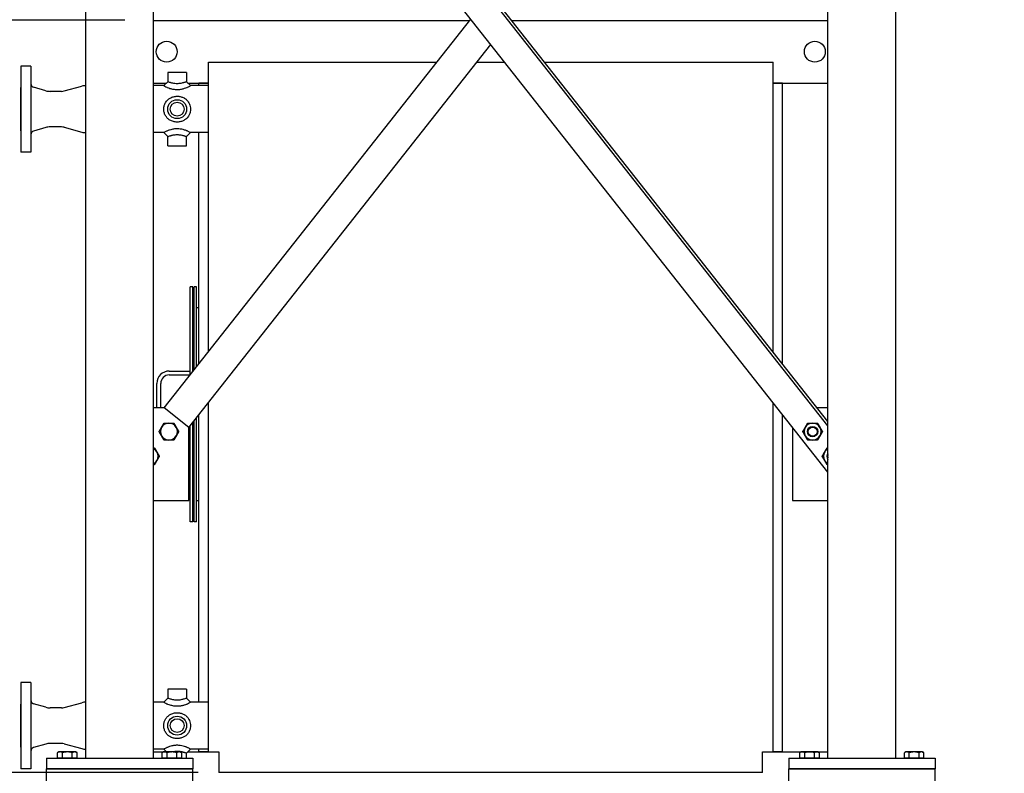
# Model space of a CAD drawing. Header units: inches. Extents: x 24 to 1128, y -74 to 748.
# Tile 14 of 256: x 121 to 215, y 296 to 368. Entities that reach past the tile are written whole.
import ezdxf

# ---------------------------------------------------------------- set-up
doc = ezdxf.new("R2010")
doc.units = ezdxf.units.IN
doc.header["$LTSCALE"] = 32
doc.header["$MEASUREMENT"] = 0
doc.layers.add('Dimension (ANSI)', color=7, linetype='Continuous', lineweight=25)
doc.layers.add('Visible (ANSI)', color=7, linetype='Continuous', lineweight=30)
doc.styles.add('Note Text (ANSI)', font='tahoma.ttf')
doc.dimstyles.new('Architectural (ANSI)', dxfattribs={"dimscale": 32, "dimtxt": 0.125, "dimasz": 0.098425, "dimexe": 0.125, "dimexo": 0.0625, "dimgap": 0.031496, "dimtad": 0, "dimtih": 1, "dimtoh": 1, "dimdec": 4, "dimrnd": 1e-08, "dimzin": 3, "dimdsep": 46, "dimlunit": 4, "dimtxsty": 'Note Text (ANSI)', "dimcen": 0.09, "dimdle": 0.393701, "dimclrd": 256, "dimclre": 256, "dimclrt": 256, "dimadec": 0, "dimazin": 3, "dimtfac": 0.96, "dimtofl": 0, "dimtmove": 0, "dimatfit": 3, "dimfxl": 1, "dimfrac": 2, "dimtolj": 1, "dimtzin": 12, "dimlwd": -1, "dimlwe": -1, "dimarcsym": 0})

# ---------------------------------------------------------------- blocks, each defined once
blk = doc.blocks.new('*D14')
at = {"layer": 'Defpoints', "color": 0, "transparency": 16777216}
for p in [(142.405, 428.413), (61.775, 140.843), (232.154, 140.843)]:
    blk.add_point(p, dxfattribs=at)
at = {"layer": 'Dimension (ANSI)', "transparency": 16777216}
for p, q in [((140.405, 428.413), (57.775, 428.413)), ((61.775, 425.263), (61.775, 265.406)), ((61.775, 143.993), (61.775, 258.339)), ((230.154, 140.843), (57.775, 140.843))]:
    blk.add_line(p, q, dxfattribs=at)
for points in [[(61.25, 425.263), (62.3, 425.263), (61.775, 428.413)], [(61.25, 143.993), (62.3, 143.993), (61.775, 140.843)]]:
    blk.add_solid(points, dxfattribs=at)
at = {"layer": 'Dimension (ANSI)', "transparency": 16777216, "insert": (46.967, 264.398), "char_height": 4, "attachment_point": 1, "style": 'Note Text (ANSI)'}
blk.add_mtext('\\A1;23\'-11 9/16"', dxfattribs=at)
blk = doc.blocks.new('*D16')
at = {"layer": 'Defpoints', "color": 0, "transparency": 16777216}
for p in [(133.155, 368.118), (77.354, 296.118), (140.155, 296.118)]:
    blk.add_point(p, dxfattribs=at)
at = {"layer": 'Dimension (ANSI)', "transparency": 16777216}
for p, q in [((131.155, 368.118), (73.354, 368.118)), ((77.354, 364.968), (77.354, 335.207)), ((77.354, 299.267), (77.354, 329.028)), ((138.155, 296.118), (73.354, 296.118))]:
    blk.add_line(p, q, dxfattribs=at)
for points in [[(76.829, 364.968), (77.879, 364.968), (77.354, 368.118)], [(76.829, 299.267), (77.879, 299.267), (77.354, 296.118)]]:
    blk.add_solid(points, dxfattribs=at)
at = {"layer": 'Dimension (ANSI)', "transparency": 16777216, "insert": (71.934, 334.2), "char_height": 4, "attachment_point": 1, "style": 'Note Text (ANSI)'}
blk.add_mtext('\\A1;6\'-0"', dxfattribs=at)

msp = doc.modelspace()

# ---------------------------------------------------------------- linework, layer by layer
at = {"layer": 'Visible (ANSI)'}
for p, q in [((198.40464, 329.32444), (136.04594, 408.48266)), ((198.40464, 329.72843), (136.3642, 408.48266)), ((127.40464, 297.49266), (127.40464, 407.73266)), ((133.90464, 297.49266), (133.90464, 407.73266)), ((198.40464, 297.49266), (198.40464, 407.73266)), ((204.90464, 297.49266), (204.90464, 407.73266)), ((198.40464, 324.8805), (133.90464, 406.75689)), ((133.90464, 368.11766), (164.14664, 368.11766)), ((134.92055, 331.01802), (164.24511, 368.24266)), ((168.16265, 368.11766), (198.40464, 368.11766)), ((137.27714, 329.16156), (166.15464, 365.8187)), ((122.15464, 363.74266), (121.21714, 363.74266)), ((121.21714, 363.74266), (121.21714, 355.49266)), ((122.15464, 363.74266), (122.15464, 355.49266)), ((139.15464, 364.11766), (160.99555, 364.11766)), ((139.15464, 336.39279), (139.15464, 364.11766)), ((164.81461, 364.11766), (167.49467, 364.11766)), ((171.31374, 364.11766), (193.15464, 364.11766)), ((193.15464, 336.39279), (193.15464, 364.11766)), ((135.24839, 363.11766), (135.24839, 362.24266)), ((137.06089, 363.11766), (135.24839, 363.11766)), ((137.06089, 363.11766), (137.06089, 362.24266)), ((121.21714, 361.68016), (121.15464, 361.68016)), ((121.15464, 361.68016), (121.15464, 357.55516)), ((123.5895, 361.37877), (122.42628, 361.71232)), ((125.34667, 361.35609), (127.02285, 361.81453)), ((133.90464, 362.11766), (135.12339, 362.11766)), ((134.87339, 361.86766), (133.90464, 361.86766)), ((134.87339, 361.86766), (135.24839, 362.24266)), ((137.06089, 362.24266), (137.43589, 361.86766)), ((137.18589, 362.11766), (139.15464, 362.11766)), ((139.15464, 361.86766), (137.43589, 361.86766)), ((139.15464, 362.11766), (138.23464, 362.11766)), ((138.23464, 361.86766), (138.23464, 362.11766)), ((193.15464, 362.11766), (198.40464, 362.11766)), ((194.07464, 362.11766), (193.15464, 362.11766)), ((194.07464, 335.22494), (194.07464, 362.11766)), ((125.08286, 361.32066), (124.00296, 361.32066)), ((125.08286, 357.91466), (124.00296, 357.91466)), ((121.21714, 357.55516), (121.15464, 357.55516)), ((123.5895, 357.85656), (122.42628, 357.52301)), ((125.34667, 357.87924), (127.02285, 357.4208)), ((134.87339, 357.36766), (133.90464, 357.36766)), ((135.24839, 356.99266), (134.87339, 357.36766)), ((135.24839, 356.11766), (135.24839, 356.99266)), ((137.43589, 357.36766), (137.06089, 356.99266)), ((137.06089, 356.11766), (137.06089, 356.99266)), ((139.15464, 357.36766), (137.43589, 357.36766)), ((138.23464, 335.22494), (138.23464, 357.36766)), ((135.24839, 356.11766), (137.06089, 356.11766)), ((122.15464, 355.49266), (121.21714, 355.49266)), ((137.64514, 342.61766), (137.39514, 342.61766)), ((137.39514, 334.15928), (137.39514, 342.61766)), ((137.64514, 334.47663), (137.64514, 342.61766)), ((138.02014, 342.61766), (137.77014, 342.61766)), ((137.77014, 334.6353), (137.77014, 342.61766)), ((138.02014, 334.95265), (138.02014, 342.61766)), ((138.23464, 340.61766), (138.02014, 340.61766)), ((135.39514, 334.55516), (137.39514, 334.55516)), ((135.39514, 334.18016), (137.39514, 334.18016)), ((134.20764, 331.01802), (134.20764, 333.36766)), ((134.58264, 331.01802), (134.58264, 333.36766)), ((139.15464, 298.11766), (139.15464, 331.54486)), ((193.15464, 298.11766), (193.15464, 331.54486)), ((134.92055, 331.01802), (133.90464, 331.01802)), ((137.27714, 329.16156), (134.92055, 331.01802)), ((198.40464, 331.01802), (197.38874, 331.01802)), ((137.77014, 320.11766), (137.77014, 329.78737)), ((138.02014, 320.11766), (138.02014, 330.10473)), ((138.23464, 302.86766), (138.23464, 330.37701)), ((194.07464, 298.11766), (194.07464, 330.37701)), ((137.27714, 322.16156), (137.27714, 329.16156)), ((137.39514, 320.11766), (137.39514, 329.31135)), ((137.64514, 320.11766), (137.64514, 329.6287)), ((195.03214, 329.16156), (195.03214, 322.16156)), ((137.39514, 328.55516), (137.27714, 328.55516)), ((137.39514, 328.18016), (137.27714, 328.18016)), ((133.90464, 322.16156), (137.27714, 322.16156)), ((195.03214, 322.16156), (198.40464, 322.16156)), ((138.23464, 322.11766), (138.02014, 322.11766)), ((137.64514, 320.11766), (137.39514, 320.11766)), ((138.02014, 320.11766), (137.77014, 320.11766)), ((122.15464, 304.74266), (121.21714, 304.74266)), ((121.21714, 304.74266), (121.21714, 296.49266)), ((122.15464, 304.74266), (122.15464, 296.49266)), ((135.24839, 304.11766), (135.24839, 303.24266)), ((137.06089, 304.11766), (135.24839, 304.11766)), ((137.06089, 304.11766), (137.06089, 303.24266)), ((121.21714, 302.68016), (121.15464, 302.68016)), ((121.15464, 302.68016), (121.15464, 298.55516)), ((123.5895, 302.37877), (122.42628, 302.71232)), ((125.34667, 302.35609), (127.02285, 302.81453)), ((134.87339, 302.86766), (133.90464, 302.86766)), ((134.87339, 302.86766), (135.24839, 303.24266)), ((137.06089, 303.24266), (137.43589, 302.86766)), ((139.15464, 302.86766), (137.43589, 302.86766)), ((125.08286, 302.32066), (124.00296, 302.32066)), ((123.5895, 298.85656), (122.42628, 298.52301)), ((125.08286, 298.91466), (124.00296, 298.91466)), ((125.34667, 298.87924), (127.02285, 298.4208)), ((121.21714, 298.55516), (121.15464, 298.55516)), ((124.84214, 298.10204), (124.71645, 298.02947)), ((124.71645, 297.51767), (124.71645, 298.02947)), ((124.951, 298.10204), (124.84214, 298.10204)), ((125.65464, 298.10204), (124.951, 298.10204)), ((125.18555, 297.51767), (125.18555, 298.02947)), ((126.35829, 298.10204), (125.65464, 298.10204)), ((126.12374, 297.51767), (126.12374, 298.02947)), ((126.46714, 298.10204), (126.35829, 298.10204)), ((126.46714, 298.10204), (126.59284, 298.02947)), ((126.59284, 297.51767), (126.59284, 298.02947)), ((134.87339, 298.36766), (133.90464, 298.36766)), ((133.90464, 298.11766), (135.12339, 298.11766)), ((134.84214, 298.10204), (134.71645, 298.02947)), ((134.71645, 297.51767), (134.71645, 298.02947)), ((134.951, 298.10204), (134.84214, 298.10204)), ((135.13902, 298.10204), (134.87339, 298.36766)), ((135.65464, 298.10204), (134.951, 298.10204)), ((135.18555, 297.51767), (135.18555, 298.02947)), ((136.35829, 298.10204), (135.65464, 298.10204)), ((136.12374, 297.51767), (136.12374, 298.02947)), ((136.46714, 298.10204), (136.35829, 298.10204)), ((136.46714, 298.10204), (136.59284, 298.02947)), ((136.59284, 297.51767), (136.59284, 298.02947)), ((137.43589, 298.36766), (137.06089, 297.99266)), ((137.06089, 297.49266), (137.06089, 297.99266)), ((137.18589, 298.11766), (139.15464, 298.11766)), ((139.15464, 298.36766), (137.43589, 298.36766)), ((138.23464, 298.11766), (138.23464, 298.36766)), ((139.15464, 298.11766), (138.23464, 298.11766)), ((139.15464, 298.11766), (140.15464, 298.11766)), ((140.15464, 298.11766), (140.15464, 296.11766)), ((192.15464, 296.11766), (192.15464, 298.11766)), ((192.15464, 298.11766), (193.15464, 298.11766)), ((194.07464, 298.11766), (193.15464, 298.11766)), ((193.15464, 298.11766), (198.40464, 298.11766)), ((195.84214, 298.10204), (195.71645, 298.02947)), ((195.71645, 297.51767), (195.71645, 298.02947)), ((195.951, 298.10204), (195.84214, 298.10204)), ((196.65464, 298.10204), (195.951, 298.10204)), ((196.18555, 297.51767), (196.18555, 298.02947)), ((197.35829, 298.10204), (196.65464, 298.10204)), ((197.12374, 297.51767), (197.12374, 298.02947)), ((197.46714, 298.10204), (197.35829, 298.10204)), ((197.46714, 298.10204), (197.59284, 298.02947)), ((197.59284, 297.51767), (197.59284, 298.02947)), ((205.84214, 298.10204), (205.71645, 298.02947)), ((205.71645, 297.51767), (205.71645, 298.02947)), ((205.951, 298.10204), (205.84214, 298.10204)), ((206.65464, 298.10204), (205.951, 298.10204)), ((206.18555, 297.51767), (206.18555, 298.02947)), ((207.35829, 298.10204), (206.65464, 298.10204)), ((207.12374, 297.51767), (207.12374, 298.02947)), ((207.46714, 298.10204), (207.35829, 298.10204)), ((207.46714, 298.10204), (207.59284, 298.02947)), ((207.59284, 297.51767), (207.59284, 298.02947)), ((123.65464, 297.49266), (123.65464, 296.49266)), ((123.65464, 297.49266), (137.65464, 297.49266)), ((125.18555, 297.51767), (124.71645, 297.51767)), ((124.92339, 297.51767), (124.92339, 297.49266)), ((126.12374, 297.51767), (125.18555, 297.51767)), ((126.59284, 297.51767), (126.12374, 297.51767)), ((126.38589, 297.51767), (126.38589, 297.49266)), ((135.18555, 297.51767), (134.71645, 297.51767)), ((134.92339, 297.51767), (134.92339, 297.49266)), ((136.12374, 297.51767), (135.18555, 297.51767)), ((136.59284, 297.51767), (136.12374, 297.51767)), ((136.38589, 297.51767), (136.38589, 297.49266)), ((137.65464, 297.49266), (137.65464, 296.49266)), ((194.65464, 297.49266), (194.65464, 296.49266)), ((194.65464, 297.49266), (208.65464, 297.49266)), ((196.18555, 297.51767), (195.71645, 297.51767)), ((195.92339, 297.51767), (195.92339, 297.49266)), ((197.12374, 297.51767), (196.18555, 297.51767)), ((197.59284, 297.51767), (197.12374, 297.51767)), ((197.38589, 297.51767), (197.38589, 297.49266)), ((206.18555, 297.51767), (205.71645, 297.51767)), ((205.92339, 297.51767), (205.92339, 297.49266)), ((207.12374, 297.51767), (206.18555, 297.51767)), ((207.59284, 297.51767), (207.12374, 297.51767)), ((207.38589, 297.51767), (207.38589, 297.49266)), ((208.65464, 297.49266), (208.65464, 296.49266)), ((122.15464, 296.49266), (121.21714, 296.49266)), ((123.65464, 296.49266), (137.65464, 296.49266)), ((123.65464, 295.24266), (123.65464, 296.49266)), ((137.65464, 296.49266), (123.65464, 296.49266)), ((137.65464, 295.24266), (137.65464, 296.49266)), ((192.15464, 296.11766), (140.15464, 296.11766)), ((194.65464, 295.24266), (194.65464, 296.49266)), ((194.65464, 296.49266), (208.65464, 296.49266)), ((208.65464, 296.49266), (194.65464, 296.49266)), ((208.65464, 295.24266), (208.65464, 296.49266))]:
    msp.add_line(p, q, dxfattribs=at)
for centre, radius in [((135.15464, 365.11766), 1), ((197.15464, 365.11766), 1), ((136.15464, 359.61766), 0.90625), ((136.15464, 359.61766), 0.6575), ((196.94229, 328.75679), 0.50016), ((196.94229, 328.75679), 0.5), ((196.94229, 328.75679), 0.42332), ((136.15464, 300.61766), 0.90625), ((136.15464, 300.61766), 0.6575)]:
    msp.add_circle(centre, radius, dxfattribs=at)
for centre, radius, start, end in [((122.52964, 362.07279), 0.375, 180, 254), ((127.41857, 360.36766), 1.5, 90.5319471, 105.2963195), ((124.00296, 362.82066), 1.5, 254, 270), ((125.08286, 362.32066), 1, 270, 285.2963195), ((124.00296, 356.41466), 1.5, 90, 106), ((125.08286, 356.91466), 1, 74.7036805, 90), ((122.52964, 357.16254), 0.375, 106, 180), ((127.41857, 358.86766), 1.5, 254.7036805, 269.4680529), ((135.39514, 333.36766), 1.1875, 90, 180), ((135.39514, 333.36766), 0.8125, 90, 180), ((135.367, 328.75679), 0.8125, 150, 210), ((135.367, 328.75679), 0.8125, 90, 150), ((135.367, 328.75679), 0.8125, 30, 90), ((135.367, 328.75679), 0.8125, 330, 30), ((196.94229, 328.75679), 0.8125, 150, 210), ((196.94229, 328.75679), 0.8125, 90, 150), ((196.94229, 328.75679), 0.8125, 30, 90), ((196.94229, 328.75679), 0.8125, 330, 30), ((135.367, 328.75679), 0.8125, 210, 270), ((135.367, 328.75679), 0.8125, 270, 330), ((196.94229, 328.75679), 0.8125, 210, 270), ((196.94229, 328.75679), 0.8125, 270, 330), ((133.51054, 326.40019), 0.8125, 30, 60.9837648), ((198.79875, 326.40019), 0.8125, 119.0162352, 150), ((133.51054, 326.40019), 0.8125, 299.0162352, 330), ((133.51054, 326.40019), 0.8125, 330, 30), ((198.79875, 326.40019), 0.8125, 150, 210), ((198.79875, 326.40019), 0.8125, 210, 240.9837648), ((198.79875, 326.40019), 0.50016, 141.9961105, 218.0038895), ((198.79875, 326.40019), 0.5, 142.0193216, 217.9806784), ((198.79875, 326.40019), 0.42332, 158.5923117, 201.4076883), ((122.52964, 303.07279), 0.375, 180, 254), ((124.00296, 303.82066), 1.5, 254, 270), ((125.08286, 303.32066), 1, 270, 285.2963195), ((127.41857, 301.36766), 1.5, 90.5319471, 105.2963195), ((124.00296, 297.41466), 1.5, 90, 106), ((125.08286, 297.91466), 1, 74.7036805, 90), ((122.52964, 298.16254), 0.375, 106, 180), ((127.41857, 299.86766), 1.5, 254.7036805, 269.4680529)]:
    msp.add_arc(centre, radius, start, end, dxfattribs=at)
for points, knots in [([(134.87339, 361.86766), (134.87339, 361.86766), (134.8796, 361.8641), (134.91115, 361.84639), (134.94392, 361.82813), (135.03766, 361.77935), (135.1007, 361.7481), (135.19544, 361.70631), (135.21907, 361.69622), (135.30845, 361.65954), (135.38366, 361.63146), (135.56509, 361.57493), (135.67451, 361.54749), (135.90898, 361.50849), (136.03433, 361.49796), (136.15464, 361.49796)], [-3.51206982, -3.51206982, -3.51206982, -3.51206982, -3.1223982, -3.1223982, -2.55823604, -2.55823604, -1.94948186, -1.94948186, -1.7569507, -1.7569507, -1.24025512, -1.24025512, -0.63207034, -0.63207034, 0, 0, 0, 0]), ([(136.15464, 362.05208), (136.0868, 362.05208), (136.016, 362.05634), (135.87467, 362.07334), (135.80416, 362.08576), (135.67795, 362.11317), (135.62178, 362.12741), (135.55162, 362.14669), (135.53269, 362.15205), (135.45536, 362.17454), (135.40024, 362.19199), (135.31551, 362.21969), (135.28447, 362.23028), (135.2544, 362.24058), (135.24839, 362.24266), (135.24839, 362.24266)], [0, 0, 0, 0, 0.63207034, 0.63207034, 1.24025512, 1.24025512, 1.7569507, 1.7569507, 1.94948186, 1.94948186, 2.55823604, 2.55823604, 3.1223982, 3.1223982, 3.51206982, 3.51206982, 3.51206982, 3.51206982]), ([(137.06089, 362.24266), (137.06089, 362.24266), (137.05324, 362.24001), (137.01813, 362.22801), (136.98613, 362.21713), (136.90254, 362.18993), (136.85031, 362.17348), (136.77639, 362.15199), (136.75756, 362.14666), (136.69343, 362.12904), (136.64426, 362.11646), (136.52983, 362.0907), (136.46377, 362.07826), (136.33427, 362.06045), (136.27076, 362.05496), (136.19089, 362.05237), (136.17266, 362.05208), (136.15464, 362.05208)], [10.53620947, 10.53620947, 10.53620947, 10.53620947, 10.97498925, 10.97498925, 11.52555668, 11.52555668, 12.09985794, 12.09985794, 12.2913286, 12.2913286, 12.74821712, 12.74821712, 13.31955091, 13.31955091, 13.88041818, 13.88041818, 14.0482793, 14.0482793, 14.0482793, 14.0482793]), ([(136.15464, 361.49796), (136.1866, 361.49796), (136.21892, 361.49867), (136.35988, 361.50489), (136.46987, 361.51816), (136.68047, 361.55838), (136.78084, 361.58538), (136.94292, 361.63794), (137.00837, 361.66263), (137.09009, 361.69616), (137.11359, 361.70619), (137.20416, 361.74614), (137.26418, 361.77567), (137.35711, 361.82367), (137.39105, 361.84246), (137.428, 361.86312), (137.43589, 361.86766), (137.43589, 361.86766)], [-14.0482793, -14.0482793, -14.0482793, -14.0482793, -13.88041818, -13.88041818, -13.31955091, -13.31955091, -12.74821712, -12.74821712, -12.2913286, -12.2913286, -12.09985794, -12.09985794, -11.52555668, -11.52555668, -10.97498925, -10.97498925, -10.53620947, -10.53620947, -10.53620947, -10.53620947]), ([(136.15464, 358.38196), (136.1866, 358.38196), (136.21892, 358.38302), (136.35988, 358.39253), (136.46987, 358.41264), (136.68047, 358.47853), (136.78084, 358.52469), (136.94292, 358.62593), (137.00837, 358.67734), (137.09009, 358.75571), (137.11359, 358.78022), (137.20416, 358.8835), (137.26418, 358.97292), (137.35711, 359.16449), (137.39105, 359.26602), (137.428, 359.45235), (137.43589, 359.53625), (137.43589, 359.69907), (137.428, 359.78297), (137.39522, 359.94825), (137.37037, 360.02961), (137.30542, 360.18359), (137.26529, 360.25636), (137.18716, 360.36926), (137.15221, 360.41263), (137.07976, 360.49093), (137.04286, 360.52589), (136.96203, 360.59298), (136.91854, 360.62454), (136.79081, 360.70457), (136.7008, 360.74741), (136.50943, 360.81251), (136.4079, 360.83453), (136.25554, 360.85075), (136.20464, 360.85337), (136.09873, 360.85337), (136.04169, 360.85009), (135.87121, 360.82973), (135.7581, 360.80202), (135.57372, 360.73074), (135.49882, 360.69286), (135.37638, 360.615), (135.3264, 360.57731), (135.24186, 360.50291), (135.20598, 360.46699), (135.13702, 360.38803), (135.10456, 360.34551), (135.02286, 360.22145), (134.97927, 360.1344), (134.91161, 359.94491), (134.889, 359.84183), (134.87529, 359.69863), (134.87339, 359.65784), (134.87339, 359.54537), (134.8796, 359.4711), (134.91115, 359.29095), (134.94392, 359.18601), (135.03766, 358.98425), (135.1007, 358.88863), (135.19544, 358.7805), (135.21907, 358.75584), (135.30845, 358.67011), (135.38366, 358.61257), (135.56509, 358.50597), (135.67451, 358.46027), (135.90898, 358.39754), (136.03433, 358.38196), (136.15464, 358.38196)], [-14.0482793, -14.0482793, -14.0482793, -14.0482793, -13.88041818, -13.88041818, -13.31955091, -13.31955091, -12.74821712, -12.74821712, -12.2913286, -12.2913286, -12.09985794, -12.09985794, -11.52555668, -11.52555668, -10.97498925, -10.97498925, -10.53620947, -10.53620947, -10.09742969, -10.09742969, -9.65864991, -9.65864991, -9.21987013, -9.21987013, -8.91402858, -8.91402858, -8.62064719, -8.62064719, -8.3272658, -8.3272658, -7.80934495, -7.80934495, -7.28680588, -7.28680588, -7.02413965, -7.02413965, -6.73038552, -6.73038552, -6.1456643, -6.1456643, -5.70642662, -5.70642662, -5.36339235, -5.36339235, -5.07134153, -5.07134153, -4.77929071, -4.77929071, -4.26949959, -4.26949959, -3.72862879, -3.72862879, -3.51206982, -3.51206982, -3.1223982, -3.1223982, -2.55823604, -2.55823604, -1.94948186, -1.94948186, -1.7569507, -1.7569507, -1.24025512, -1.24025512, -0.63207034, -0.63207034, 0, 0, 0, 0]), ([(137.43589, 357.36766), (137.43589, 357.36766), (137.428, 357.3722), (137.39522, 357.39053), (137.37037, 357.40429), (137.30542, 357.43857), (137.26529, 357.45908), (137.18716, 357.49635), (137.15221, 357.51234), (137.07976, 357.54363), (137.04286, 357.55878), (136.96203, 357.5897), (136.91854, 357.60526), (136.79081, 357.64676), (136.7008, 357.67149), (136.50943, 357.71075), (136.4079, 357.72507), (136.25554, 357.73563), (136.20464, 357.73736), (136.09873, 357.73736), (136.04169, 357.73519), (135.87121, 357.72197), (135.7581, 357.70402), (135.57372, 357.66195), (135.49882, 357.64058), (135.37638, 357.60042), (135.3264, 357.5821), (135.24186, 357.54879), (135.20598, 357.53369), (135.13702, 357.50323), (135.10456, 357.48811), (135.02286, 357.44861), (134.97927, 357.4258), (134.91161, 357.38937), (134.889, 357.37652), (134.87529, 357.36875), (134.87339, 357.36766), (134.87339, 357.36766)], [-10.53620947, -10.53620947, -10.53620947, -10.53620947, -10.09742969, -10.09742969, -9.65864991, -9.65864991, -9.21987013, -9.21987013, -8.91402858, -8.91402858, -8.62064719, -8.62064719, -8.3272658, -8.3272658, -7.80934495, -7.80934495, -7.28680588, -7.28680588, -7.02413965, -7.02413965, -6.73038552, -6.73038552, -6.1456643, -6.1456643, -5.70642662, -5.70642662, -5.36339235, -5.36339235, -5.07134153, -5.07134153, -4.77929071, -4.77929071, -4.26949959, -4.26949959, -3.72862879, -3.72862879, -3.51206982, -3.51206982, -3.51206982, -3.51206982]), ([(135.24839, 356.99266), (135.24839, 356.99266), (135.25023, 356.9933), (135.26338, 356.99783), (135.28511, 357.00533), (135.34771, 357.02624), (135.38723, 357.03921), (135.45764, 357.06112), (135.48498, 357.06939), (135.54131, 357.08579), (135.56983, 357.09378), (135.63483, 357.11106), (135.67191, 357.12033), (135.75874, 357.14007), (135.80911, 357.15012), (135.9264, 357.16924), (135.99337, 357.17682), (136.09095, 357.18235), (136.12311, 357.18324), (136.18284, 357.18324), (136.21154, 357.18253), (136.29849, 357.17812), (136.35798, 357.17211), (136.47712, 357.15456), (136.53682, 357.14307), (136.62707, 357.12272), (136.65901, 357.11491), (136.72027, 357.09901), (136.74922, 357.09106), (136.80766, 357.07434), (136.83679, 357.06564), (136.90356, 357.04506), (136.93939, 357.03348), (136.99866, 357.01393), (137.0221, 357.00596), (137.05324, 356.99532), (137.06089, 356.99266), (137.06089, 356.99266)], [3.51206982, 3.51206982, 3.51206982, 3.51206982, 3.72862879, 3.72862879, 4.26949959, 4.26949959, 4.77929071, 4.77929071, 5.07134153, 5.07134153, 5.36339235, 5.36339235, 5.70642662, 5.70642662, 6.1456643, 6.1456643, 6.73038552, 6.73038552, 7.02413965, 7.02413965, 7.28680588, 7.28680588, 7.80934495, 7.80934495, 8.3272658, 8.3272658, 8.62064719, 8.62064719, 8.91402858, 8.91402858, 9.21987013, 9.21987013, 9.65864991, 9.65864991, 10.09742969, 10.09742969, 10.53620947, 10.53620947, 10.53620947, 10.53620947]), ([(134.87339, 302.86766), (134.87339, 302.86766), (134.8796, 302.8641), (134.91115, 302.84639), (134.94392, 302.82813), (135.03766, 302.77935), (135.1007, 302.7481), (135.19544, 302.70631), (135.21907, 302.69622), (135.30845, 302.65954), (135.38366, 302.63146), (135.56509, 302.57493), (135.67451, 302.54749), (135.90898, 302.50849), (136.03433, 302.49796), (136.15464, 302.49796)], [-3.51206982, -3.51206982, -3.51206982, -3.51206982, -3.1223982, -3.1223982, -2.55823604, -2.55823604, -1.94948186, -1.94948186, -1.7569507, -1.7569507, -1.24025512, -1.24025512, -0.63207034, -0.63207034, 0, 0, 0, 0]), ([(136.15464, 303.05208), (136.0868, 303.05208), (136.016, 303.05634), (135.87467, 303.07334), (135.80416, 303.08576), (135.67795, 303.11317), (135.62178, 303.12741), (135.55162, 303.14669), (135.53269, 303.15205), (135.45536, 303.17454), (135.40024, 303.19199), (135.31551, 303.21969), (135.28447, 303.23028), (135.2544, 303.24058), (135.24839, 303.24266), (135.24839, 303.24266)], [0, 0, 0, 0, 0.63207034, 0.63207034, 1.24025512, 1.24025512, 1.7569507, 1.7569507, 1.94948186, 1.94948186, 2.55823604, 2.55823604, 3.1223982, 3.1223982, 3.51206982, 3.51206982, 3.51206982, 3.51206982]), ([(137.06089, 303.24266), (137.06089, 303.24266), (137.05324, 303.24001), (137.01813, 303.22801), (136.98613, 303.21713), (136.90254, 303.18993), (136.85031, 303.17348), (136.77639, 303.15199), (136.75756, 303.14666), (136.69343, 303.12904), (136.64426, 303.11646), (136.52983, 303.0907), (136.46377, 303.07826), (136.33427, 303.06045), (136.27076, 303.05496), (136.19089, 303.05237), (136.17266, 303.05208), (136.15464, 303.05208)], [10.53620947, 10.53620947, 10.53620947, 10.53620947, 10.97498925, 10.97498925, 11.52555668, 11.52555668, 12.09985794, 12.09985794, 12.2913286, 12.2913286, 12.74821712, 12.74821712, 13.31955091, 13.31955091, 13.88041818, 13.88041818, 14.0482793, 14.0482793, 14.0482793, 14.0482793]), ([(136.15464, 302.49796), (136.1866, 302.49796), (136.21892, 302.49867), (136.35988, 302.50489), (136.46987, 302.51816), (136.68047, 302.55838), (136.78084, 302.58538), (136.94292, 302.63794), (137.00837, 302.66263), (137.09009, 302.69616), (137.11359, 302.70619), (137.20416, 302.74614), (137.26418, 302.77567), (137.35711, 302.82367), (137.39105, 302.84246), (137.428, 302.86312), (137.43589, 302.86766), (137.43589, 302.86766)], [-14.0482793, -14.0482793, -14.0482793, -14.0482793, -13.88041818, -13.88041818, -13.31955091, -13.31955091, -12.74821712, -12.74821712, -12.2913286, -12.2913286, -12.09985794, -12.09985794, -11.52555668, -11.52555668, -10.97498925, -10.97498925, -10.53620947, -10.53620947, -10.53620947, -10.53620947]), ([(136.15464, 299.38196), (136.1866, 299.38196), (136.21892, 299.38302), (136.35988, 299.39253), (136.46987, 299.41264), (136.68047, 299.47853), (136.78084, 299.52469), (136.94292, 299.62593), (137.00837, 299.67734), (137.09009, 299.75571), (137.11359, 299.78022), (137.20416, 299.8835), (137.26418, 299.97292), (137.35711, 300.16449), (137.39105, 300.26602), (137.428, 300.45235), (137.43589, 300.53625), (137.43589, 300.69907), (137.428, 300.78297), (137.39522, 300.94825), (137.37037, 301.02961), (137.30542, 301.18359), (137.26529, 301.25636), (137.18716, 301.36926), (137.15221, 301.41263), (137.07976, 301.49093), (137.04286, 301.52589), (136.96203, 301.59298), (136.91854, 301.62454), (136.79081, 301.70457), (136.7008, 301.74741), (136.50943, 301.81251), (136.4079, 301.83453), (136.25554, 301.85075), (136.20464, 301.85337), (136.09873, 301.85337), (136.04169, 301.85009), (135.87121, 301.82973), (135.7581, 301.80202), (135.57372, 301.73074), (135.49882, 301.69286), (135.37638, 301.615), (135.3264, 301.57731), (135.24186, 301.50291), (135.20598, 301.46699), (135.13702, 301.38803), (135.10456, 301.34551), (135.02286, 301.22145), (134.97927, 301.1344), (134.91161, 300.94491), (134.889, 300.84183), (134.87529, 300.69863), (134.87339, 300.65784), (134.87339, 300.54537), (134.8796, 300.4711), (134.91115, 300.29095), (134.94392, 300.18601), (135.03766, 299.98425), (135.1007, 299.88863), (135.19544, 299.7805), (135.21907, 299.75584), (135.30845, 299.67011), (135.38366, 299.61257), (135.56509, 299.50597), (135.67451, 299.46027), (135.90898, 299.39754), (136.03433, 299.38196), (136.15464, 299.38196)], [-14.0482793, -14.0482793, -14.0482793, -14.0482793, -13.88041818, -13.88041818, -13.31955091, -13.31955091, -12.74821712, -12.74821712, -12.2913286, -12.2913286, -12.09985794, -12.09985794, -11.52555668, -11.52555668, -10.97498925, -10.97498925, -10.53620947, -10.53620947, -10.09742969, -10.09742969, -9.65864991, -9.65864991, -9.21987013, -9.21987013, -8.91402858, -8.91402858, -8.62064719, -8.62064719, -8.3272658, -8.3272658, -7.80934495, -7.80934495, -7.28680588, -7.28680588, -7.02413965, -7.02413965, -6.73038552, -6.73038552, -6.1456643, -6.1456643, -5.70642662, -5.70642662, -5.36339235, -5.36339235, -5.07134153, -5.07134153, -4.77929071, -4.77929071, -4.26949959, -4.26949959, -3.72862879, -3.72862879, -3.51206982, -3.51206982, -3.1223982, -3.1223982, -2.55823604, -2.55823604, -1.94948186, -1.94948186, -1.7569507, -1.7569507, -1.24025512, -1.24025512, -0.63207034, -0.63207034, 0, 0, 0, 0]), ([(137.43589, 298.36766), (137.43589, 298.36766), (137.428, 298.3722), (137.39522, 298.39053), (137.37037, 298.40429), (137.30542, 298.43857), (137.26529, 298.45908), (137.18716, 298.49635), (137.15221, 298.51234), (137.07976, 298.54363), (137.04286, 298.55878), (136.96203, 298.5897), (136.91854, 298.60526), (136.79081, 298.64676), (136.7008, 298.67149), (136.50943, 298.71075), (136.4079, 298.72507), (136.25554, 298.73563), (136.20464, 298.73736), (136.09873, 298.73736), (136.04169, 298.73519), (135.87121, 298.72197), (135.7581, 298.70402), (135.57372, 298.66195), (135.49882, 298.64058), (135.37638, 298.60042), (135.3264, 298.5821), (135.24186, 298.54879), (135.20598, 298.53369), (135.13702, 298.50323), (135.10456, 298.48811), (135.02286, 298.44861), (134.97927, 298.4258), (134.91161, 298.38937), (134.889, 298.37652), (134.87529, 298.36875), (134.87339, 298.36766), (134.87339, 298.36766)], [-10.53620947, -10.53620947, -10.53620947, -10.53620947, -10.09742969, -10.09742969, -9.65864991, -9.65864991, -9.21987013, -9.21987013, -8.91402858, -8.91402858, -8.62064719, -8.62064719, -8.3272658, -8.3272658, -7.80934495, -7.80934495, -7.28680588, -7.28680588, -7.02413965, -7.02413965, -6.73038552, -6.73038552, -6.1456643, -6.1456643, -5.70642662, -5.70642662, -5.36339235, -5.36339235, -5.07134153, -5.07134153, -4.77929071, -4.77929071, -4.26949959, -4.26949959, -3.72862879, -3.72862879, -3.51206982, -3.51206982, -3.51206982, -3.51206982]), ([(135.60091, 298.10204), (135.63567, 298.11127), (135.67234, 298.12042), (135.75874, 298.14007), (135.80911, 298.15012), (135.9264, 298.16924), (135.99337, 298.17682), (136.09095, 298.18235), (136.12311, 298.18324), (136.18284, 298.18324), (136.21154, 298.18253), (136.29849, 298.17812), (136.35798, 298.17211), (136.47712, 298.15456), (136.53682, 298.14307), (136.62707, 298.12272), (136.65901, 298.11491), (136.72027, 298.09901), (136.74922, 298.09106), (136.80766, 298.07434), (136.83679, 298.06564), (136.90356, 298.04506), (136.93939, 298.03348), (136.99866, 298.01393), (137.0221, 298.00596), (137.05324, 297.99532), (137.06089, 297.99266), (137.06089, 297.99266)], [5.36725812, 5.36725812, 5.36725812, 5.36725812, 5.70642662, 5.70642662, 6.1456643, 6.1456643, 6.73038552, 6.73038552, 7.02413965, 7.02413965, 7.28680588, 7.28680588, 7.80934495, 7.80934495, 8.3272658, 8.3272658, 8.62064719, 8.62064719, 8.91402858, 8.91402858, 9.21987013, 9.21987013, 9.65864991, 9.65864991, 10.09742969, 10.09742969, 10.53620947, 10.53620947, 10.53620947, 10.53620947])]:
    msp.add_open_spline(points, degree=3, knots=knots, dxfattribs=at)
for points, weights in [([(134.4288, 328.75679), (134.5545, 328.9745), (134.66335, 329.16304)], [1, 1.0379548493, 1]), ([(134.66335, 328.35054), (134.5545, 328.53908), (134.4288, 328.75679)], [1, 1.0379548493, 1]), ([(134.66335, 329.16304), (134.77221, 329.35158), (134.8979, 329.56929)], [1, 1.0379548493, 1]), ([(134.8979, 329.56929), (135.14929, 329.56929), (135.367, 329.56929)], [1, 1.0379548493, 1]), ([(135.367, 329.56929), (135.58471, 329.56929), (135.8361, 329.56929)], [1, 1.0379548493, 1]), ([(135.8361, 329.56929), (135.96179, 329.35158), (136.07064, 329.16304)], [1, 1.0379548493, 1]), ([(136.07064, 329.16304), (136.1795, 328.9745), (136.30519, 328.75679)], [1, 1.0379548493, 1]), ([(136.30519, 328.75679), (136.1795, 328.53908), (136.07064, 328.35054)], [1, 1.0379548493, 1]), ([(196.0041, 328.75679), (196.12979, 328.9745), (196.23865, 329.16304)], [1, 1.0379548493, 1]), ([(196.23865, 328.35054), (196.12979, 328.53908), (196.0041, 328.75679)], [1, 1.0379548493, 1]), ([(196.23865, 329.16304), (196.3475, 329.35158), (196.47319, 329.56929)], [1, 1.0379548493, 1]), ([(196.47319, 329.56929), (196.72458, 329.56929), (196.94229, 329.56929)], [1, 1.0379548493, 1]), ([(196.94229, 329.56929), (197.16, 329.56929), (197.41139, 329.56929)], [1, 1.0379548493, 1]), ([(197.41139, 329.56929), (197.53708, 329.35158), (197.64594, 329.16304)], [1, 1.0379548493, 1]), ([(197.64594, 329.16304), (197.75479, 328.9745), (197.88049, 328.75679)], [1, 1.0379548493, 1]), ([(197.88049, 328.75679), (197.75479, 328.53908), (197.64594, 328.35054)], [1, 1.0379548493, 1]), ([(134.8979, 327.94429), (134.77221, 328.162), (134.66335, 328.35054)], [1, 1.0379548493, 1]), ([(135.367, 327.94429), (135.14929, 327.94429), (134.8979, 327.94429)], [1, 1.0379548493, 1]), ([(135.8361, 327.94429), (135.58471, 327.94429), (135.367, 327.94429)], [1, 1.0379548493, 1]), ([(136.07064, 328.35054), (135.96179, 328.162), (135.8361, 327.94429)], [1, 1.0379548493, 1]), ([(196.47319, 327.94429), (196.3475, 328.162), (196.23865, 328.35054)], [1, 1.0379548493, 1]), ([(196.94229, 327.94429), (196.72458, 327.94429), (196.47319, 327.94429)], [1, 1.0379548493, 1]), ([(197.41139, 327.94429), (197.16, 327.94429), (196.94229, 327.94429)], [1, 1.0379548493, 1]), ([(197.64594, 328.35054), (197.53708, 328.162), (197.41139, 327.94429)], [1, 1.0379548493, 1]), ([(133.90464, 327.21269), (133.94142, 327.21269), (133.97963, 327.21269)], [1.00953209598, 1.00558907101, 1]), ([(133.97963, 327.21269), (134.10533, 326.99498), (134.21418, 326.80644)], [1, 1.0379548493, 1]), ([(198.09511, 326.80644), (198.20396, 326.99498), (198.32966, 327.21269)], [1, 1.0379548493, 1]), ([(198.32966, 327.21269), (198.36787, 327.21269), (198.40464, 327.21269)], [1, 1.00558907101, 1.00953209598]), ([(134.21418, 325.99394), (134.10533, 325.8054), (133.97963, 325.58769)], [1, 1.0379548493, 1]), ([(134.21418, 326.80644), (134.32304, 326.6179), (134.44873, 326.40019)], [1, 1.0379548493, 1]), ([(134.44873, 326.40019), (134.32304, 326.18248), (134.21418, 325.99394)], [1, 1.0379548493, 1]), ([(197.86056, 326.40019), (197.98625, 326.6179), (198.09511, 326.80644)], [1, 1.0379548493, 1]), ([(198.09511, 325.99394), (197.98625, 326.18248), (197.86056, 326.40019)], [1, 1.0379548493, 1]), ([(198.32966, 325.58769), (198.20396, 325.8054), (198.09511, 325.99394)], [1, 1.0379548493, 1]), ([(133.97963, 325.58769), (133.94142, 325.58769), (133.90464, 325.58769)], [1, 1.00558907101, 1.00953209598]), ([(198.40464, 325.58769), (198.36787, 325.58769), (198.32966, 325.58769)], [1.00953209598, 1.00558907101, 1]), ([(124.951, 298.10204), (124.84214, 298.10204), (124.71645, 298.02947)], [1, 1.0379548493, 1]), ([(125.18555, 298.02947), (125.05985, 298.10204), (124.951, 298.10204)], [1, 1.0379548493, 1]), ([(125.65464, 298.10204), (125.43694, 298.10204), (125.18555, 298.02947)], [1, 1.0379548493, 1]), ([(126.12374, 298.02947), (125.87235, 298.10204), (125.65464, 298.10204)], [1, 1.0379548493, 1]), ([(126.35829, 298.10204), (126.24944, 298.10204), (126.12374, 298.02947)], [1, 1.0379548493, 1]), ([(126.59284, 298.02947), (126.46714, 298.10204), (126.35829, 298.10204)], [1, 1.0379548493, 1]), ([(134.951, 298.10204), (134.84214, 298.10204), (134.71645, 298.02947)], [1, 1.0379548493, 1]), ([(135.18555, 298.02947), (135.05985, 298.10204), (134.951, 298.10204)], [1, 1.0379548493, 1]), ([(135.65464, 298.10204), (135.43694, 298.10204), (135.18555, 298.02947)], [1, 1.0379548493, 1]), ([(136.12374, 298.02947), (135.87235, 298.10204), (135.65464, 298.10204)], [1, 1.0379548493, 1]), ([(136.35829, 298.10204), (136.24944, 298.10204), (136.12374, 298.02947)], [1, 1.0379548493, 1]), ([(136.59284, 298.02947), (136.46714, 298.10204), (136.35829, 298.10204)], [1, 1.0379548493, 1]), ([(195.951, 298.10204), (195.84214, 298.10204), (195.71645, 298.02947)], [1, 1.0379548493, 1]), ([(196.18555, 298.02947), (196.05985, 298.10204), (195.951, 298.10204)], [1, 1.0379548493, 1]), ([(196.65464, 298.10204), (196.43694, 298.10204), (196.18555, 298.02947)], [1, 1.0379548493, 1]), ([(197.12374, 298.02947), (196.87235, 298.10204), (196.65464, 298.10204)], [1, 1.0379548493, 1]), ([(197.35829, 298.10204), (197.24944, 298.10204), (197.12374, 298.02947)], [1, 1.0379548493, 1]), ([(197.59284, 298.02947), (197.46714, 298.10204), (197.35829, 298.10204)], [1, 1.0379548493, 1]), ([(205.951, 298.10204), (205.84214, 298.10204), (205.71645, 298.02947)], [1, 1.0379548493, 1]), ([(206.18555, 298.02947), (206.05985, 298.10204), (205.951, 298.10204)], [1, 1.0379548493, 1]), ([(206.65464, 298.10204), (206.43694, 298.10204), (206.18555, 298.02947)], [1, 1.0379548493, 1]), ([(207.12374, 298.02947), (206.87235, 298.10204), (206.65464, 298.10204)], [1, 1.0379548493, 1]), ([(207.35829, 298.10204), (207.24944, 298.10204), (207.12374, 298.02947)], [1, 1.0379548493, 1]), ([(207.59284, 298.02947), (207.46714, 298.10204), (207.35829, 298.10204)], [1, 1.0379548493, 1])]:
    msp.add_rational_spline(points, weights, degree=2, dxfattribs=at)

# ---------------------------------------------------------------- dimensions: what is measured, and where the dimension line sits
at = {"layer": 'Dimension (ANSI)'}
for base, p1, p2, picture, middle in [((61.77472, 140.84346), (142.40464, 428.41266), (232.15364, 140.84346), '*D14', (61.77472, 261.87255)), ((77.35397, 296.11766), (133.15464, 368.11766), (140.15464, 296.11766), '*D16', (77.35397, 332.11766))]:
    dim = msp.add_linear_dim(base=base, p1=p1, p2=p2, angle=90, dimstyle='Architectural (ANSI)', override={"dimgap": 0.031496, "dimdec": 4, "dimlfac": 1, "dimtol": 0, "dimlim": 0, "dimtp": 0, "dimtm": 0, "dimtdec": 2, "dimatfit": 1}, dxfattribs=at)
    dim.commit()
    dim.dimension.update_dxf_attribs({"geometry": picture, "text_midpoint": middle, "dimtype": 160})

doc.saveas('drawing.dxf')
